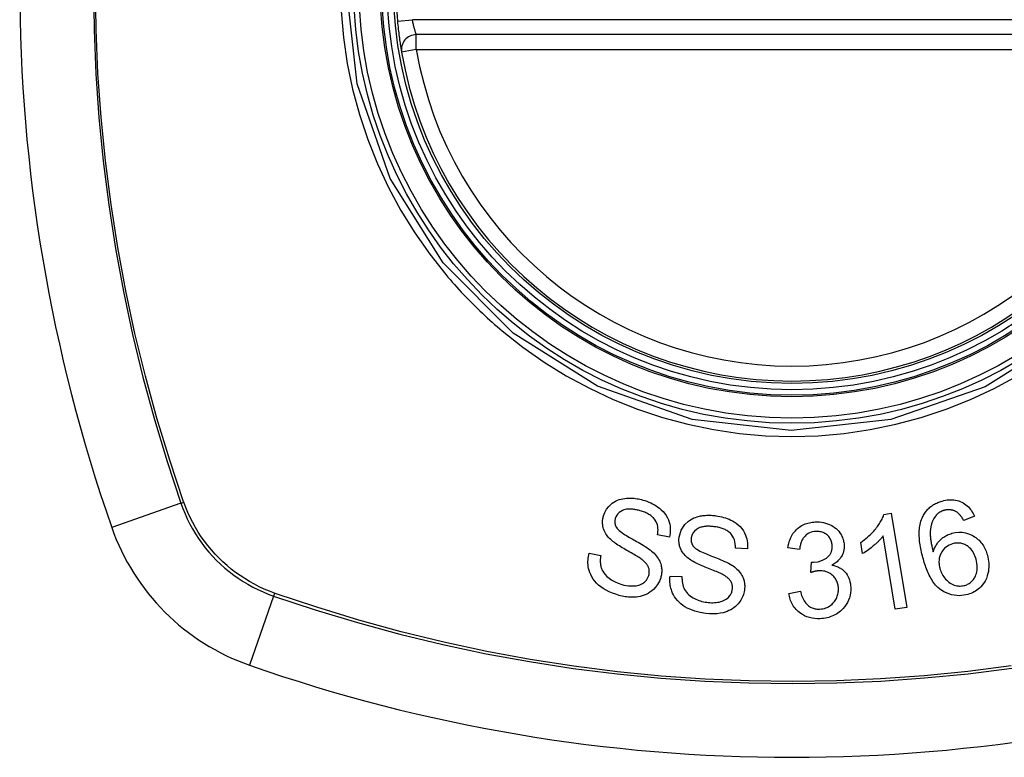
# Model space of a CAD drawing. Header units: inches. Extents: x 2.8 to 89.6, y 4.6 to 48.7.
# Tile 78 of 107: x 40.1 to 40.9, y 29.9 to 30.5. Entities that reach past the tile are written whole.
import ezdxf

# ---------------------------------------------------------------- set-up
doc = ezdxf.new("R2010")
doc.units = ezdxf.units.IN
doc.header["$MEASUREMENT"] = 0
doc.layers.add('Visible Edges(ANSI)', color=7, linetype='Continuous', lineweight=25)
doc.layers.add('Visible Tangent Edges(ANSI)', color=7, linetype='Continuous', lineweight=25)

msp = doc.modelspace()

# ---------------------------------------------------------------- linework, layer by layer
at = {"layer": 'Visible Edges(ANSI)'}
for p, q in [((40.99523, 30.48052), (40.40163, 30.48052)), ((40.77116, 30.10143), (40.77702, 30.10239)), ((40.77702, 30.10239), (40.78923, 30.0281)), ((40.84281, 30.10001), (40.83423, 30.09678)), ((40.60165, 30.08357), (40.59232, 30.08547)), ((40.78015, 30.02661), (40.77064, 30.08449)), ((40.75427, 30.07056), (40.75283, 30.07936)), ((40.53816, 30.07079), (40.54739, 30.06898)), ((40.6633, 30.07435), (40.6538, 30.07493)), ((40.70456, 30.07388), (40.69529, 30.07511)), ((40.71348, 30.05564), (40.71407, 30.06374)), ((40.60221, 30.05286), (40.6116, 30.05235)), ((40.69605, 30.03915), (40.70518, 30.04078)), ((40.78923, 30.0281), (40.78015, 30.02661))]:
    msp.add_line(p, q, dxfattribs=at)
at = {"layer": 'Visible Edges(ANSI)', "flags": 128}
for points in [[(40.38675, 30.49125), (40.3869, 30.48965), (40.38706, 30.48806), (40.38723, 30.48649), (40.3874, 30.48493), (40.38757, 30.4834), (40.38775, 30.4819), (40.38793, 30.48044), (40.38812, 30.47902), (40.3883, 30.47766), (40.38848, 30.47635), (40.38866, 30.4751), (40.38883, 30.47393), (40.389, 30.47283), (40.38915, 30.47181), (40.3893, 30.47087), (40.38944, 30.47001), (40.38956, 30.46925), (40.38967, 30.46858), (40.38977, 30.46801), (40.38985, 30.46754), (40.38991, 30.46718), (40.38995, 30.46691), (40.38998, 30.46675), (40.38999, 30.4667)], [(40.54953, 30.1003), (40.55058, 30.10311), (40.55207, 30.10573), (40.55375, 30.10787), (40.5553, 30.1094), (40.55655, 30.11041), (40.55781, 30.11127), (40.55913, 30.11202), (40.56053, 30.11267), (40.56198, 30.11321), (40.56345, 30.11364), (40.5649, 30.11396), (40.56632, 30.11418), (40.56769, 30.11433), (40.569, 30.1144), (40.57024, 30.11443), (40.57142, 30.11441), (40.57259, 30.11435), (40.57376, 30.11425), (40.57493, 30.11411), (40.57609, 30.11394), (40.57725, 30.11373), (40.5784, 30.11348), (40.57954, 30.1132), (40.58068, 30.11289)], [(40.58068, 30.11289), (40.58227, 30.11241), (40.58384, 30.11187), (40.58539, 30.11128), (40.58691, 30.11062), (40.58839, 30.10991), (40.58984, 30.10913), (40.59125, 30.10828), (40.59261, 30.10737), (40.59394, 30.10637), (40.59528, 30.10523), (40.59662, 30.10392), (40.59791, 30.10243), (40.59911, 30.10074), (40.60013, 30.09894), (40.60092, 30.09718), (40.6015, 30.09548), (40.6019, 30.09387), (40.60217, 30.09236), (40.60232, 30.09089), (40.60238, 30.08941), (40.60233, 30.08794), (40.6022, 30.08648), (40.60197, 30.08502), (40.60165, 30.08357)], [(40.80139, 30.09866), (40.80175, 30.09946), (40.80214, 30.10025), (40.80255, 30.10103), (40.80299, 30.10179), (40.80347, 30.10253), (40.80397, 30.10326), (40.8045, 30.10397), (40.80507, 30.10466), (40.80565, 30.10533), (40.80627, 30.10596), (40.80691, 30.10658), (40.80758, 30.10717), (40.80827, 30.10773), (40.809, 30.10827), (40.80974, 30.10878), (40.81051, 30.10926), (40.81129, 30.10971), (40.81208, 30.11013), (40.8129, 30.11053), (40.81373, 30.1109), (40.81457, 30.11124), (40.81543, 30.11155), (40.81629, 30.11184), (40.81716, 30.1121)], [(40.81716, 30.1121), (40.81847, 30.11245), (40.81978, 30.11273), (40.82111, 30.11294), (40.82245, 30.11309), (40.82379, 30.11315), (40.82513, 30.11314), (40.82646, 30.11303), (40.82777, 30.11284), (40.82905, 30.11256), (40.8303, 30.1122), (40.83153, 30.11175), (40.83272, 30.11121), (40.83387, 30.1106), (40.83497, 30.10992), (40.83601, 30.10917), (40.837, 30.10834), (40.83794, 30.10745), (40.83881, 30.10651), (40.83962, 30.10552), (40.84037, 30.10449), (40.84106, 30.10341), (40.8417, 30.10231), (40.84228, 30.10117), (40.84281, 30.10001)], [(40.55526, 30.0817), (40.55442, 30.08254), (40.55362, 30.08341), (40.55286, 30.08431), (40.55215, 30.08525), (40.55149, 30.08622), (40.5509, 30.08723), (40.55038, 30.08826), (40.54995, 30.08925), (40.54962, 30.0902), (40.54936, 30.09108), (40.54917, 30.09189), (40.54903, 30.09264), (40.54894, 30.09331), (40.54887, 30.09396), (40.54883, 30.0946), (40.54881, 30.09524), (40.54882, 30.09588), (40.54885, 30.09652), (40.54891, 30.09715), (40.54899, 30.09779), (40.54909, 30.09842), (40.54922, 30.09905), (40.54936, 30.09967), (40.54953, 30.1003)], [(40.57865, 30.10437), (40.57794, 30.10457), (40.57723, 30.10476), (40.57651, 30.10493), (40.57579, 30.10509), (40.57507, 30.10524), (40.57435, 30.10537), (40.57362, 30.10548), (40.57289, 30.10558), (40.57215, 30.10566), (40.57141, 30.10571), (40.57067, 30.10574), (40.56993, 30.10574), (40.56919, 30.10571), (40.56846, 30.10565), (40.56771, 30.10555), (40.56679, 30.10537), (40.56571, 30.10505), (40.5645, 30.10457), (40.56322, 30.10388), (40.56202, 30.10304), (40.56097, 30.10205), (40.56008, 30.10091), (40.55939, 30.09967), (40.5589, 30.09832)], [(40.59232, 30.08547), (40.59252, 30.08677), (40.59263, 30.08808), (40.59267, 30.0894), (40.5926, 30.09072), (40.59243, 30.09202), (40.59214, 30.0933), (40.59173, 30.09455), (40.59119, 30.09576), (40.59054, 30.09689), (40.58984, 30.09787), (40.58912, 30.0987), (40.58842, 30.0994), (40.58773, 30.1), (40.587, 30.10055), (40.58625, 30.10108), (40.58547, 30.10156), (40.58466, 30.10201), (40.58384, 30.10243), (40.583, 30.10282), (40.58215, 30.10318), (40.58129, 30.10351), (40.58042, 30.10382), (40.57954, 30.10411), (40.57865, 30.10437)], [(40.60936, 30.08366), (40.61094, 30.08903), (40.61396, 30.09364), (40.61671, 30.09622), (40.61822, 30.09726), (40.61966, 30.09806), (40.62104, 30.09871), (40.62234, 30.09921), (40.62351, 30.09959), (40.6245, 30.09986), (40.62541, 30.10008), (40.62632, 30.10027), (40.62724, 30.10043), (40.62816, 30.10057), (40.62909, 30.10068), (40.63002, 30.10077), (40.63095, 30.10083), (40.63189, 30.10086), (40.63283, 30.10088), (40.63377, 30.10086), (40.63471, 30.10083), (40.63565, 30.10077), (40.63659, 30.10069), (40.63752, 30.10059), (40.63846, 30.10047)], [(40.63846, 30.10047), (40.63998, 30.10023), (40.6415, 30.09994), (40.64301, 30.0996), (40.6445, 30.09921), (40.64597, 30.09876), (40.64742, 30.09826), (40.64884, 30.09769), (40.65024, 30.09706), (40.6516, 30.09636), (40.65296, 30.09557), (40.65443, 30.0946), (40.65596, 30.09342), (40.65749, 30.09199), (40.65895, 30.09032), (40.66017, 30.08859), (40.66114, 30.08687), (40.66188, 30.0852), (40.66244, 30.08363), (40.66286, 30.08211), (40.66316, 30.08057), (40.66335, 30.07903), (40.66343, 30.07747), (40.66342, 30.07591), (40.6633, 30.07435)], [(40.75283, 30.07936), (40.75429, 30.08039), (40.75567, 30.08141), (40.75696, 30.08244), (40.75818, 30.08346), (40.75933, 30.08447), (40.7604, 30.08547), (40.7614, 30.08646), (40.76233, 30.08744), (40.7632, 30.08839), (40.76401, 30.08933), (40.76476, 30.09025), (40.76546, 30.09114), (40.76611, 30.092), (40.76671, 30.09283), (40.76726, 30.09364), (40.7678, 30.09445), (40.76831, 30.09528), (40.76881, 30.09612), (40.76928, 30.09698), (40.76972, 30.09785), (40.77014, 30.09873), (40.77052, 30.09962), (40.77086, 30.10052), (40.77116, 30.10143)], [(40.80236, 30.06605), (40.80196, 30.06747), (40.80159, 30.06889), (40.80123, 30.07031), (40.80089, 30.07174), (40.80058, 30.07316), (40.8003, 30.07459), (40.80004, 30.07601), (40.79981, 30.07743), (40.7996, 30.07884), (40.79943, 30.08025), (40.7993, 30.08165), (40.7992, 30.08303), (40.79913, 30.08441), (40.7991, 30.08577), (40.79911, 30.08712), (40.79917, 30.08845), (40.79926, 30.08977), (40.7994, 30.09107), (40.79959, 30.09236), (40.79983, 30.09365), (40.80013, 30.09493), (40.80049, 30.09619), (40.80091, 30.09744), (40.80139, 30.09866)], [(40.81195, 30.1002), (40.81065, 30.09828), (40.80961, 30.09621), (40.80883, 30.09404), (40.80828, 30.09182), (40.80796, 30.08974), (40.80781, 30.08793), (40.80777, 30.08647), (40.80779, 30.08543), (40.80783, 30.08461), (40.8079, 30.08377), (40.80798, 30.08292), (40.80807, 30.08207), (40.80819, 30.08122), (40.80831, 30.08036), (40.80846, 30.0795), (40.80861, 30.07864), (40.80878, 30.07778), (40.80895, 30.07693), (40.80914, 30.07608), (40.80934, 30.07524), (40.80954, 30.07441), (40.80974, 30.07359), (40.80996, 30.07278), (40.81017, 30.07198)], [(40.81869, 30.10469), (40.81836, 30.10459), (40.81803, 30.10449), (40.8177, 30.10437), (40.81737, 30.10425), (40.81705, 30.10412), (40.81673, 30.10398), (40.81642, 30.10383), (40.81611, 30.10368), (40.8158, 30.10352), (40.8155, 30.10335), (40.81521, 30.10317), (40.81492, 30.10298), (40.81463, 30.10279), (40.81435, 30.10258), (40.81408, 30.10238), (40.81382, 30.10216), (40.81356, 30.10194), (40.81331, 30.10171), (40.81307, 30.10148), (40.81283, 30.10123), (40.8126, 30.10099), (40.81238, 30.10073), (40.81216, 30.10047), (40.81195, 30.1002)], [(40.82868, 30.10345), (40.82831, 30.10366), (40.82793, 30.10386), (40.82755, 30.10405), (40.82716, 30.10423), (40.82676, 30.10439), (40.82635, 30.10454), (40.82595, 30.10468), (40.82553, 30.1048), (40.82512, 30.10491), (40.8247, 30.105), (40.82428, 30.10507), (40.82386, 30.10514), (40.82344, 30.10518), (40.82301, 30.10521), (40.82258, 30.10523), (40.82214, 30.10523), (40.82171, 30.10521), (40.82127, 30.10518), (40.82084, 30.10513), (40.8204, 30.10507), (40.81997, 30.105), (40.81954, 30.10491), (40.81912, 30.10481), (40.81869, 30.10469)], [(40.83423, 30.09678), (40.83405, 30.09709), (40.83387, 30.0974), (40.83369, 30.09771), (40.8335, 30.09803), (40.83331, 30.09834), (40.83311, 30.09865), (40.83291, 30.09896), (40.8327, 30.09927), (40.83249, 30.09957), (40.83227, 30.09987), (40.83205, 30.10017), (40.83183, 30.10046), (40.8316, 30.10075), (40.83137, 30.10103), (40.83113, 30.1013), (40.83089, 30.10157), (40.83064, 30.10183), (40.83038, 30.10208), (40.83012, 30.10234), (40.82985, 30.10258), (40.82957, 30.10281), (40.82928, 30.10304), (40.82899, 30.10325), (40.82868, 30.10345)], [(40.5589, 30.09832), (40.55882, 30.09802), (40.55874, 30.09772), (40.55868, 30.09741), (40.55862, 30.0971), (40.55858, 30.09679), (40.55855, 30.09648), (40.55852, 30.09617), (40.55851, 30.09586), (40.55851, 30.09554), (40.55852, 30.09523), (40.55854, 30.09492), (40.55857, 30.09461), (40.55862, 30.0943), (40.55868, 30.09399), (40.55875, 30.09368), (40.55883, 30.09338), (40.55892, 30.09308), (40.55902, 30.09279), (40.55913, 30.0925), (40.55926, 30.09221), (40.55939, 30.09192), (40.55954, 30.09164), (40.55969, 30.09137), (40.55986, 30.09109)], [(40.55986, 30.09109), (40.56041, 30.09035), (40.56115, 30.08957), (40.56204, 30.08877), (40.56307, 30.08794), (40.56419, 30.08711), (40.56537, 30.0863), (40.56658, 30.08552), (40.56777, 30.08477), (40.56892, 30.08408), (40.57005, 30.08341), (40.57117, 30.08277), (40.5723, 30.08214), (40.57343, 30.08151), (40.57458, 30.08087), (40.57576, 30.08021), (40.57698, 30.07953), (40.57825, 30.0788), (40.57958, 30.07801), (40.58097, 30.07717), (40.5824, 30.07628), (40.58383, 30.07536), (40.58519, 30.07443), (40.58646, 30.07351), (40.58757, 30.07262)], [(40.63763, 30.09175), (40.63698, 30.09184), (40.63632, 30.09192), (40.63566, 30.09198), (40.635, 30.09204), (40.63434, 30.09209), (40.63368, 30.09212), (40.63302, 30.09214), (40.63236, 30.09215), (40.63169, 30.09214), (40.63103, 30.09211), (40.63037, 30.09207), (40.6297, 30.09201), (40.62905, 30.09192), (40.6284, 30.09182), (40.62775, 30.09169), (40.62711, 30.09153), (40.62648, 30.09135), (40.62583, 30.09112), (40.62473, 30.09063), (40.62319, 30.0897), (40.6216, 30.08837), (40.6203, 30.08678), (40.6194, 30.08497), (40.61891, 30.08301)], [(40.6538, 30.07493), (40.6538, 30.07657), (40.65368, 30.0782), (40.65342, 30.07982), (40.653, 30.0814), (40.65241, 30.08293), (40.65163, 30.08438), (40.65074, 30.08564), (40.64986, 30.08662), (40.64909, 30.08734), (40.64845, 30.08785), (40.64778, 30.08833), (40.64708, 30.08876), (40.64637, 30.08917), (40.64563, 30.08953), (40.64487, 30.08987), (40.64411, 30.09018), (40.64332, 30.09046), (40.64253, 30.09071), (40.64172, 30.09094), (40.64091, 30.09114), (40.6401, 30.09132), (40.63928, 30.09148), (40.63846, 30.09163), (40.63763, 30.09175)], [(40.69529, 30.07511), (40.69556, 30.07681), (40.69593, 30.0785), (40.6964, 30.08016), (40.69697, 30.08179), (40.69765, 30.08338), (40.69845, 30.08492), (40.69934, 30.08635), (40.70026, 30.0876), (40.70119, 30.08868), (40.70211, 30.08962), (40.703, 30.09042), (40.70389, 30.09115), (40.70482, 30.09182), (40.70579, 30.09243), (40.7068, 30.093), (40.70784, 30.09351), (40.70892, 30.09396), (40.71002, 30.09435), (40.71114, 30.09469), (40.71227, 30.09497), (40.71342, 30.0952), (40.71459, 30.09537), (40.71576, 30.0955), (40.71694, 30.09557)], [(40.71694, 30.09557), (40.71858, 30.0956), (40.72022, 30.09553), (40.72184, 30.09536), (40.72344, 30.09507), (40.72502, 30.09469), (40.72657, 30.09419), (40.72807, 30.09359), (40.72951, 30.09291), (40.73088, 30.09213), (40.73218, 30.09125), (40.7334, 30.09028), (40.73451, 30.08923), (40.73547, 30.08817), (40.73629, 30.0871), (40.73698, 30.08606), (40.73756, 30.08505), (40.73805, 30.0841), (40.73846, 30.08316), (40.73882, 30.08219), (40.73913, 30.08122), (40.73937, 30.08023), (40.73956, 30.07923), (40.73969, 30.07821), (40.73977, 30.07718)], [(40.61763, 30.06605), (40.61667, 30.06676), (40.61575, 30.06751), (40.61487, 30.0683), (40.61404, 30.06913), (40.61326, 30.07), (40.61253, 30.07092), (40.61187, 30.07188), (40.6113, 30.07281), (40.61084, 30.0737), (40.61046, 30.07454), (40.61016, 30.07532), (40.60992, 30.07604), (40.60974, 30.07669), (40.60958, 30.07732), (40.60946, 30.07795), (40.60935, 30.07858), (40.60927, 30.07921), (40.60922, 30.07984), (40.60919, 30.08048), (40.60918, 30.08111), (40.60919, 30.08175), (40.60923, 30.08238), (40.60929, 30.08302), (40.60936, 30.08366)], [(40.71746, 30.08805), (40.71616, 30.08793), (40.71488, 30.08771), (40.71364, 30.08737), (40.71244, 30.08691), (40.7113, 30.08633), (40.71031, 30.08568), (40.70949, 30.08502), (40.70884, 30.08442), (40.70833, 30.08388), (40.70787, 30.08332), (40.70744, 30.08273), (40.70705, 30.08213), (40.70669, 30.0815), (40.70636, 30.08086), (40.70607, 30.0802), (40.7058, 30.07953), (40.70557, 30.07884), (40.70535, 30.07815), (40.70517, 30.07744), (40.705, 30.07674), (40.70486, 30.07602), (40.70474, 30.07531), (40.70464, 30.07459), (40.70456, 30.07388)], [(40.73028, 30.07691), (40.73023, 30.07768), (40.73013, 30.07844), (40.72999, 30.0792), (40.7298, 30.07994), (40.72956, 30.08067), (40.72927, 30.08139), (40.72893, 30.08207), (40.72854, 30.08274), (40.7281, 30.08337), (40.72761, 30.08399), (40.72708, 30.08457), (40.72649, 30.08512), (40.72587, 30.08564), (40.72521, 30.08611), (40.72453, 30.08653), (40.72381, 30.0869), (40.72308, 30.08722), (40.72231, 30.08748), (40.72153, 30.0877), (40.72073, 30.08786), (40.71992, 30.08797), (40.7191, 30.08804), (40.71828, 30.08806), (40.71746, 30.08805)], [(40.77064, 30.08449), (40.77023, 30.08396), (40.76981, 30.08344), (40.76938, 30.08292), (40.76893, 30.08241), (40.76847, 30.08191), (40.768, 30.08141), (40.76753, 30.08092), (40.76704, 30.08043), (40.76655, 30.07995), (40.76606, 30.07948), (40.76556, 30.07902), (40.76506, 30.07856), (40.76455, 30.07811), (40.76405, 30.07767), (40.76346, 30.07717), (40.76276, 30.07659), (40.76195, 30.07592), (40.76105, 30.0752), (40.76006, 30.07444), (40.759, 30.07365), (40.75788, 30.07286), (40.75671, 30.07206), (40.75551, 30.07129), (40.75427, 30.07056)], [(40.81017, 30.07198), (40.81041, 30.07272), (40.81067, 30.07344), (40.81095, 30.07416), (40.81126, 30.07487), (40.81159, 30.07558), (40.81194, 30.07627), (40.81232, 30.07695), (40.81273, 30.07762), (40.81317, 30.07829), (40.81365, 30.07896), (40.81418, 30.07962), (40.81476, 30.08029), (40.81539, 30.08095), (40.81607, 30.08161), (40.81682, 30.08227), (40.81762, 30.08292), (40.81844, 30.08352), (40.8193, 30.08409), (40.82018, 30.08462), (40.82109, 30.08511), (40.82202, 30.08556), (40.82298, 30.08596), (40.82395, 30.08631), (40.82495, 30.08662)], [(40.82495, 30.08662), (40.8276, 30.08722), (40.8303, 30.0875), (40.83301, 30.08741), (40.83566, 30.08697), (40.83812, 30.08623), (40.84015, 30.08537), (40.84171, 30.08454), (40.84279, 30.08389), (40.84374, 30.08324), (40.84465, 30.08256), (40.84552, 30.08182), (40.84634, 30.08105), (40.84713, 30.08024), (40.84788, 30.07938), (40.84859, 30.07848), (40.84924, 30.07756), (40.84986, 30.07661), (40.85042, 30.07564), (40.85095, 30.07464), (40.85143, 30.07362), (40.85187, 30.07258), (40.85227, 30.07153), (40.85263, 30.07046), (40.85296, 30.06938)], [(40.57982, 30.06592), (40.57921, 30.06637), (40.5785, 30.06685), (40.57771, 30.06737), (40.57682, 30.06792), (40.57587, 30.0685), (40.57485, 30.06911), (40.57378, 30.06974), (40.57266, 30.07039), (40.57151, 30.07106), (40.57033, 30.07174), (40.56913, 30.07244), (40.56792, 30.07314), (40.56672, 30.07384), (40.56552, 30.07455), (40.56435, 30.07525), (40.5632, 30.07595), (40.5621, 30.07664), (40.56103, 30.07733), (40.55997, 30.07803), (40.55892, 30.07875), (40.55791, 30.07949), (40.55695, 30.08023), (40.55606, 30.08097), (40.55526, 30.0817)], [(40.61891, 30.08301), (40.61887, 30.0827), (40.61884, 30.08239), (40.61882, 30.08208), (40.61881, 30.08177), (40.61881, 30.08145), (40.61882, 30.08114), (40.61884, 30.08083), (40.61887, 30.08052), (40.61891, 30.08021), (40.61897, 30.0799), (40.61903, 30.07959), (40.61911, 30.07929), (40.6192, 30.07899), (40.6193, 30.07869), (40.61941, 30.0784), (40.61953, 30.07811), (40.61966, 30.07783), (40.6198, 30.07755), (40.61996, 30.07727), (40.62012, 30.07701), (40.62029, 30.07674), (40.62048, 30.07648), (40.62067, 30.07623), (40.62087, 30.07598)], [(40.62087, 30.07598), (40.62154, 30.07531), (40.62239, 30.07463), (40.62341, 30.07395), (40.62456, 30.07327), (40.6258, 30.0726), (40.62708, 30.07196), (40.62838, 30.07136), (40.62964, 30.0708), (40.63086, 30.07028), (40.63205, 30.06979), (40.63324, 30.06932), (40.63443, 30.06885), (40.63564, 30.06839), (40.63686, 30.06792), (40.63812, 30.06743), (40.63943, 30.06691), (40.64079, 30.06636), (40.64223, 30.06577), (40.64373, 30.06513), (40.64528, 30.06445), (40.64681, 30.06373), (40.64829, 30.063), (40.64966, 30.06227), (40.65088, 30.06154)], [(40.71556, 30.06369), (40.71925, 30.06419), (40.72271, 30.06535), (40.72572, 30.06707), (40.72741, 30.06847), (40.7279, 30.069), (40.72819, 30.06936), (40.72845, 30.06972), (40.7287, 30.07009), (40.72893, 30.07047), (40.72914, 30.07086), (40.72933, 30.07126), (40.7295, 30.07167), (40.72966, 30.07208), (40.7298, 30.07251), (40.72992, 30.07294), (40.73002, 30.07337), (40.73011, 30.07381), (40.73018, 30.07425), (40.73023, 30.07469), (40.73027, 30.07513), (40.73029, 30.07558), (40.7303, 30.07602), (40.7303, 30.07647), (40.73028, 30.07691)], [(40.73977, 30.07718), (40.73979, 30.07649), (40.73978, 30.0758), (40.73975, 30.07512), (40.73968, 30.07443), (40.73959, 30.07375), (40.73946, 30.07307), (40.73931, 30.07239), (40.73913, 30.07173), (40.73891, 30.07107), (40.73867, 30.07042), (40.73839, 30.06977), (40.73807, 30.06909), (40.73769, 30.06839), (40.73726, 30.06768), (40.73677, 30.06696), (40.73621, 30.06624), (40.73558, 30.06552), (40.7349, 30.06483), (40.73419, 30.06419), (40.73344, 30.06358), (40.73266, 30.06301), (40.73185, 30.06247), (40.73101, 30.06198), (40.73014, 30.06151)], [(40.82537, 30.0783), (40.82399, 30.07784), (40.82267, 30.07726), (40.82142, 30.07655), (40.82026, 30.07573), (40.8192, 30.07479), (40.81826, 30.07378), (40.81749, 30.07278), (40.81687, 30.07184), (40.8164, 30.071), (40.81602, 30.07022), (40.81569, 30.06943), (40.8154, 30.06863), (40.81517, 30.06782), (40.81498, 30.06699), (40.81484, 30.06615), (40.81474, 30.0653), (40.8147, 30.06445), (40.8147, 30.0636), (40.81474, 30.06276), (40.81482, 30.06191), (40.81494, 30.06107), (40.81509, 30.06024), (40.81528, 30.05941), (40.8155, 30.05858)], [(40.844, 30.06622), (40.84361, 30.06747), (40.84316, 30.0687), (40.84263, 30.06991), (40.84204, 30.07108), (40.84137, 30.0722), (40.84062, 30.07328), (40.83978, 30.07428), (40.83885, 30.07522), (40.83786, 30.07605), (40.83689, 30.07673), (40.83598, 30.07727), (40.83514, 30.07769), (40.83438, 30.07801), (40.8336, 30.07829), (40.83281, 30.07852), (40.832, 30.0787), (40.83117, 30.07883), (40.83034, 30.0789), (40.82951, 30.07892), (40.82867, 30.07889), (40.82784, 30.07881), (40.82701, 30.07868), (40.82618, 30.07851), (40.82537, 30.0783)], [(40.56193, 30.03757), (40.55927, 30.03839), (40.55664, 30.03934), (40.55406, 30.04042), (40.55158, 30.04166), (40.5493, 30.04298), (40.54735, 30.04433), (40.54566, 30.0457), (40.54413, 30.04715), (40.54273, 30.04871), (40.54147, 30.05039), (40.54037, 30.05216), (40.53947, 30.05393), (40.53877, 30.05565), (40.53824, 30.05729), (40.53785, 30.05883), (40.53759, 30.06024), (40.53742, 30.06157), (40.53732, 30.0629), (40.53729, 30.06423), (40.53733, 30.06555), (40.53744, 30.06686), (40.53762, 30.06818), (40.53786, 30.06949), (40.53816, 30.07079)], [(40.54739, 30.06898), (40.54728, 30.06825), (40.54719, 30.06752), (40.54712, 30.06679), (40.54707, 30.06606), (40.54704, 30.06532), (40.54703, 30.06459), (40.54704, 30.06386), (40.54709, 30.06312), (40.54716, 30.06239), (40.54725, 30.06166), (40.54738, 30.06094), (40.54754, 30.06022), (40.54774, 30.05951), (40.548, 30.05874), (40.54839, 30.05778), (40.54898, 30.05666), (40.54979, 30.0554), (40.55087, 30.05404), (40.5523, 30.05256), (40.5541, 30.05103), (40.55628, 30.04953), (40.55872, 30.04819), (40.56128, 30.04709), (40.56394, 30.04621)], [(40.58757, 30.07262), (40.58855, 30.07173), (40.58949, 30.07081), (40.59039, 30.06985), (40.59124, 30.06885), (40.59204, 30.0678), (40.59276, 30.06672), (40.59342, 30.0656), (40.59398, 30.06449), (40.59442, 30.06343), (40.59478, 30.06242), (40.59505, 30.06146), (40.59525, 30.06057), (40.59539, 30.05974), (40.59549, 30.05898), (40.59555, 30.05822), (40.59558, 30.05747), (40.59558, 30.05672), (40.59556, 30.05597), (40.5955, 30.05522), (40.59541, 30.05447), (40.59529, 30.05373), (40.59515, 30.05299), (40.59497, 30.05226), (40.59478, 30.05152)], [(40.85296, 30.06938), (40.85337, 30.0678), (40.8537, 30.06621), (40.85393, 30.0646), (40.85408, 30.06298), (40.85413, 30.06135), (40.85409, 30.05972), (40.85396, 30.0581), (40.85373, 30.05648), (40.85338, 30.0548), (40.85287, 30.05294), (40.85214, 30.05096), (40.85116, 30.04891), (40.85, 30.04704), (40.84883, 30.0455), (40.84771, 30.04426), (40.84671, 30.0433), (40.8457, 30.04245), (40.84465, 30.04166), (40.84354, 30.04094), (40.84239, 30.04028), (40.8412, 30.03968), (40.83997, 30.03915), (40.83872, 30.03869), (40.83744, 30.03829)], [(40.58536, 30.05333), (40.58555, 30.05405), (40.58568, 30.05477), (40.58577, 30.0555), (40.5858, 30.05624), (40.58577, 30.05698), (40.58569, 30.05771), (40.58555, 30.05843), (40.58537, 30.0591), (40.58516, 30.05971), (40.58492, 30.06028), (40.58466, 30.06079), (40.58438, 30.06127), (40.58409, 30.06172), (40.58377, 30.06215), (40.58344, 30.06258), (40.58309, 30.06299), (40.58272, 30.0634), (40.58233, 30.06379), (40.58193, 30.06417), (40.58152, 30.06455), (40.58111, 30.06491), (40.58068, 30.06526), (40.58025, 30.06559), (40.57982, 30.06592)], [(40.64414, 30.05383), (40.64347, 30.05419), (40.64271, 30.05457), (40.64184, 30.05498), (40.64089, 30.0554), (40.63986, 30.05585), (40.63876, 30.05631), (40.63761, 30.05679), (40.63641, 30.05728), (40.63517, 30.05778), (40.6339, 30.05829), (40.63262, 30.05881), (40.63133, 30.05933), (40.63004, 30.05986), (40.62876, 30.0604), (40.6275, 30.06093), (40.62628, 30.06146), (40.62509, 30.06199), (40.62394, 30.06252), (40.62279, 30.06307), (40.62165, 30.06364), (40.62055, 30.06423), (40.6195, 30.06483), (40.61852, 30.06544), (40.61763, 30.06605)], [(40.65088, 30.06154), (40.65198, 30.0608), (40.65305, 30.06002), (40.65407, 30.05918), (40.65506, 30.05831), (40.65599, 30.05738), (40.65686, 30.05641), (40.65767, 30.05539), (40.65838, 30.05436), (40.65897, 30.05336), (40.65946, 30.0524), (40.65986, 30.05149), (40.66018, 30.05063), (40.66043, 30.04983), (40.66063, 30.04909), (40.6608, 30.04836), (40.66093, 30.04762), (40.66104, 30.04688), (40.66111, 30.04614), (40.66115, 30.04539), (40.66117, 30.04465), (40.66116, 30.0439), (40.66112, 30.04315), (40.66105, 30.0424), (40.66096, 30.04166)], [(40.71407, 30.06374), (40.71413, 30.06373), (40.71419, 30.06373), (40.71426, 30.06373), (40.71432, 30.06372), (40.71438, 30.06372), (40.71445, 30.06371), (40.71451, 30.06371), (40.71457, 30.06371), (40.71464, 30.0637), (40.7147, 30.0637), (40.71476, 30.0637), (40.71483, 30.0637), (40.71489, 30.06369), (40.71495, 30.06369), (40.71501, 30.06369), (40.71507, 30.06369), (40.71513, 30.06369), (40.7152, 30.06369), (40.71526, 30.06369), (40.71532, 30.06369), (40.71538, 30.06369), (40.71544, 30.06369), (40.7155, 30.06369), (40.71556, 30.06369)], [(40.73014, 30.06151), (40.73093, 30.06135), (40.73171, 30.06117), (40.73247, 30.06096), (40.73323, 30.06072), (40.73398, 30.06045), (40.73471, 30.06015), (40.73542, 30.05982), (40.73613, 30.05945), (40.73681, 30.05905), (40.73747, 30.05863), (40.73811, 30.05817), (40.73872, 30.05769), (40.7393, 30.05717), (40.7399, 30.0566), (40.74056, 30.05587), (40.74128, 30.05499), (40.74202, 30.05392), (40.74274, 30.05268), (40.7434, 30.05127), (40.74394, 30.04981), (40.74436, 30.04832), (40.74467, 30.0468), (40.74488, 30.04527), (40.74499, 30.04372)], [(40.83744, 30.03829), (40.83096, 30.03722), (40.82451, 30.03788), (40.81866, 30.04024), (40.81507, 30.0427), (40.81391, 30.04374), (40.81298, 30.0447), (40.81209, 30.0457), (40.81125, 30.04674), (40.81045, 30.04781), (40.8097, 30.04891), (40.80899, 30.05003), (40.80833, 30.05116), (40.80769, 30.05232), (40.80708, 30.05351), (40.8065, 30.05472), (40.80594, 30.05595), (40.80541, 30.0572), (40.8049, 30.05845), (40.80442, 30.05972), (40.80396, 30.06099), (40.80353, 30.06226), (40.80312, 30.06353), (40.80273, 30.0648), (40.80236, 30.06605)], [(40.83514, 30.04548), (40.83588, 30.04571), (40.83661, 30.04599), (40.83731, 30.0463), (40.83799, 30.04666), (40.83865, 30.04706), (40.83929, 30.0475), (40.8399, 30.04798), (40.84047, 30.04849), (40.84101, 30.04904), (40.84151, 30.04962), (40.84198, 30.05022), (40.84242, 30.05084), (40.84282, 30.05149), (40.84319, 30.05215), (40.84353, 30.05284), (40.84391, 30.05371), (40.8443, 30.05483), (40.84465, 30.05619), (40.8449, 30.05779), (40.845, 30.05949), (40.84494, 30.0612), (40.84474, 30.06289), (40.84442, 30.06457), (40.844, 30.06622)], [(40.56394, 30.04621), (40.56568, 30.04576), (40.56744, 30.0454), (40.56922, 30.04514), (40.57101, 30.045), (40.57268, 30.04499), (40.57413, 30.04507), (40.57536, 30.04523), (40.57641, 30.04542), (40.57743, 30.04568), (40.57842, 30.046), (40.57938, 30.0464), (40.58029, 30.04687), (40.58115, 30.04742), (40.58189, 30.048), (40.58252, 30.04857), (40.58304, 30.04912), (40.58346, 30.04961), (40.58383, 30.0501), (40.58416, 30.0506), (40.58446, 30.05112), (40.58473, 30.05165), (40.58497, 30.05219), (40.58518, 30.05275), (40.58536, 30.05333)], [(40.63037, 30.02327), (40.62602, 30.02403), (40.62187, 30.02509), (40.61847, 30.02629), (40.61582, 30.0275), (40.61384, 30.0286), (40.61222, 30.02967), (40.6107, 30.03085), (40.60928, 30.03213), (40.60797, 30.03351), (40.60677, 30.035), (40.60575, 30.03651), (40.6049, 30.03799), (40.6042, 30.03942), (40.60364, 30.04078), (40.6032, 30.04205), (40.60285, 30.04323), (40.60257, 30.04442), (40.60235, 30.04562), (40.60219, 30.04681), (40.60208, 30.04802), (40.60204, 30.04922), (40.60204, 30.05043), (40.6021, 30.05164), (40.60221, 30.05286)], [(40.6116, 30.05235), (40.6116, 30.05106), (40.61166, 30.04977), (40.61178, 30.04848), (40.61198, 30.04719), (40.61225, 30.04593), (40.61261, 30.04468), (40.61306, 30.04348), (40.61361, 30.04232), (40.61428, 30.04121), (40.61508, 30.04012), (40.61602, 30.03907), (40.61705, 30.03811), (40.61813, 30.03723), (40.61924, 30.03644), (40.62036, 30.03573), (40.62148, 30.03511), (40.62261, 30.03455), (40.62377, 30.03404), (40.62496, 30.03359), (40.62616, 30.0332), (40.62739, 30.03285), (40.62863, 30.03255), (40.62989, 30.03231), (40.63115, 30.03211)], [(40.65138, 30.04214), (40.65146, 30.04283), (40.65149, 30.04354), (40.65148, 30.04424), (40.65142, 30.04494), (40.65131, 30.04563), (40.65115, 30.04632), (40.65094, 30.04699), (40.65069, 30.04762), (40.65042, 30.0482), (40.65012, 30.04873), (40.64979, 30.04922), (40.64945, 30.04968), (40.6491, 30.0501), (40.64872, 30.05051), (40.64833, 30.0509), (40.64791, 30.05128), (40.64747, 30.05165), (40.64702, 30.052), (40.64656, 30.05234), (40.64609, 30.05266), (40.64561, 30.05298), (40.64512, 30.05327), (40.64463, 30.05356), (40.64414, 30.05383)], [(40.71988, 30.05697), (40.71961, 30.05695), (40.71935, 30.05693), (40.71908, 30.05691), (40.71882, 30.05688), (40.71855, 30.05685), (40.71829, 30.05681), (40.71802, 30.05677), (40.71775, 30.05672), (40.71748, 30.05667), (40.71721, 30.05662), (40.71694, 30.05657), (40.71666, 30.05651), (40.71639, 30.05645), (40.71612, 30.05638), (40.71585, 30.05632), (40.71558, 30.05625), (40.71531, 30.05618), (40.71504, 30.0561), (40.71477, 30.05603), (40.71451, 30.05595), (40.71425, 30.05588), (40.71399, 30.0558), (40.71373, 30.05572), (40.71348, 30.05564)], [(40.73523, 30.04309), (40.73518, 30.04394), (40.73508, 30.04478), (40.73494, 30.04562), (40.73475, 30.04644), (40.73452, 30.04726), (40.73425, 30.04806), (40.73392, 30.04885), (40.73354, 30.04962), (40.73312, 30.05036), (40.73264, 30.05107), (40.73213, 30.05175), (40.73157, 30.0524), (40.73096, 30.05302), (40.73029, 30.05363), (40.72953, 30.05424), (40.72866, 30.05483), (40.72771, 30.05538), (40.72667, 30.05587), (40.7256, 30.05627), (40.72449, 30.05658), (40.72336, 30.0568), (40.7222, 30.05693), (40.72104, 30.05699), (40.71988, 30.05697)], [(40.8155, 30.05858), (40.81585, 30.05748), (40.81626, 30.0564), (40.81672, 30.05534), (40.81724, 30.05431), (40.81783, 30.0533), (40.81847, 30.05231), (40.81919, 30.05133), (40.81996, 30.0504), (40.82079, 30.04951), (40.82166, 30.04869), (40.82258, 30.04794), (40.82355, 30.04725), (40.82458, 30.04665), (40.82566, 30.04613), (40.82674, 30.04572), (40.82779, 30.04541), (40.82881, 30.04519), (40.82977, 30.04505), (40.83069, 30.04497), (40.83158, 30.04495), (40.83248, 30.045), (40.83338, 30.0451), (40.83426, 30.04526), (40.83514, 30.04548)], [(40.59478, 30.05152), (40.59377, 30.04876), (40.59235, 30.04617), (40.59069, 30.04395), (40.58906, 30.04224), (40.58766, 30.04103), (40.58629, 30.04002), (40.58484, 30.03913), (40.58331, 30.03836), (40.5817, 30.0377), (40.5801, 30.03718), (40.57853, 30.03677), (40.57701, 30.03648), (40.57556, 30.03628), (40.57421, 30.03615), (40.57296, 30.03609), (40.57172, 30.03608), (40.57048, 30.03611), (40.56925, 30.0362), (40.56801, 30.03632), (40.56678, 30.03649), (40.56556, 30.0367), (40.56434, 30.03696), (40.56313, 30.03724), (40.56193, 30.03757)], [(40.66096, 30.04166), (40.66076, 30.04049), (40.66049, 30.03933), (40.66016, 30.03819), (40.65975, 30.03707), (40.65928, 30.03598), (40.65875, 30.03491), (40.65815, 30.03388), (40.65749, 30.03287), (40.65676, 30.03188), (40.65592, 30.03088), (40.65498, 30.02988), (40.65392, 30.02889), (40.65273, 30.02793), (40.65144, 30.02703), (40.65008, 30.02623), (40.64867, 30.02552), (40.64721, 30.0249), (40.6457, 30.02437), (40.64402, 30.02388), (40.64189, 30.02341), (40.63931, 30.02304), (40.63635, 30.02288), (40.63336, 30.02296), (40.63037, 30.02327)], [(40.63115, 30.03211), (40.63239, 30.03195), (40.63362, 30.03185), (40.63486, 30.03178), (40.63611, 30.03177), (40.63735, 30.03182), (40.63858, 30.03192), (40.63981, 30.03208), (40.64102, 30.03231), (40.6422, 30.0326), (40.64336, 30.03297), (40.64449, 30.03341), (40.64557, 30.03394), (40.6466, 30.03456), (40.64754, 30.03526), (40.64833, 30.03599), (40.64899, 30.03673), (40.64953, 30.03743), (40.64995, 30.03808), (40.65031, 30.03872), (40.65062, 30.03937), (40.65088, 30.04004), (40.65109, 30.04072), (40.65126, 30.04142), (40.65138, 30.04214)], [(40.72084, 30.01913), (40.7187, 30.0191), (40.71656, 30.01923), (40.71444, 30.01952), (40.71236, 30.02), (40.71034, 30.02066), (40.70848, 30.02147), (40.70687, 30.02234), (40.70551, 30.02323), (40.70439, 30.02407), (40.70346, 30.02486), (40.70259, 30.02568), (40.70177, 30.02653), (40.701, 30.02743), (40.70028, 30.02836), (40.6996, 30.02934), (40.69899, 30.03035), (40.69843, 30.03138), (40.69793, 30.03244), (40.69748, 30.03352), (40.69709, 30.03462), (40.69676, 30.03573), (40.69647, 30.03686), (40.69624, 30.038), (40.69605, 30.03915)], [(40.70518, 30.04078), (40.70548, 30.03969), (40.7058, 30.03859), (40.70617, 30.0375), (40.70658, 30.03643), (40.70703, 30.03538), (40.70753, 30.03436), (40.70809, 30.03336), (40.70871, 30.0324), (40.7094, 30.03148), (40.71016, 30.03063), (40.71094, 30.02988), (40.71171, 30.02927), (40.71245, 30.02876), (40.71314, 30.02835), (40.71382, 30.028), (40.71451, 30.02769), (40.71522, 30.02743), (40.71595, 30.02721), (40.71669, 30.02702), (40.71744, 30.02688), (40.71821, 30.02679), (40.71899, 30.02673), (40.71977, 30.02671), (40.72054, 30.02673)], [(40.72054, 30.02673), (40.72175, 30.02682), (40.72295, 30.027), (40.72412, 30.02727), (40.72526, 30.02763), (40.72636, 30.02808), (40.72741, 30.02861), (40.72842, 30.02923), (40.72936, 30.02991), (40.73019, 30.03063), (40.73093, 30.03135), (40.73158, 30.03207), (40.73217, 30.0328), (40.7327, 30.03355), (40.73319, 30.03432), (40.73363, 30.03513), (40.73402, 30.03596), (40.73436, 30.03681), (40.73464, 30.03769), (40.73487, 30.03857), (40.73504, 30.03946), (40.73516, 30.04036), (40.73523, 30.04127), (40.73525, 30.04218), (40.73523, 30.04309)], [(40.74499, 30.04372), (40.74501, 30.04169), (40.74485, 30.03968), (40.74452, 30.03768), (40.744, 30.03572), (40.7433, 30.03382), (40.74242, 30.03198), (40.74137, 30.03024), (40.74024, 30.02868), (40.73908, 30.02731), (40.73794, 30.02613), (40.73688, 30.02517), (40.73586, 30.02432), (40.73479, 30.02354), (40.73368, 30.02282), (40.73252, 30.02216), (40.73132, 30.02156), (40.73008, 30.02103), (40.72882, 30.02057), (40.72753, 30.02017), (40.72622, 30.01984), (40.7249, 30.01957), (40.72355, 30.01937), (40.7222, 30.01922), (40.72084, 30.01913)]]:
    msp.add_lwpolyline(points, dxfattribs=at)
at = {"layer": 'Visible Edges(ANSI)'}
for radius in [0.31988, 0.31496]:
    msp.add_circle((40.69843, 30.51989), radius, dxfattribs=at)
for centre, radius, start, end in [((41.38741, 30.51989), 1.29921, 160.73366, 199.26634), ((40.69843, 30.51989), 0.31299, 174.74991, 185.25009), ((40.40163, 30.46871), 0.01181, 90, 189.78402), ((40.69843, 30.51989), 0.31299, 189.78402, 350.21598), ((40.3282, 30.14966), 0.17717, 199.26634, 250.73366), ((40.69843, 31.20886), 1.29921, 250.73366, 289.26634)]:
    msp.add_arc(centre, radius, start, end, dxfattribs=at)
at = {"layer": 'Visible Tangent Edges(ANSI)'}
for p, q in [((40.38675, 30.49125), (40.39851, 30.49233)), ((40.99835, 30.49233), (40.39851, 30.49233)), ((40.40163, 30.46871), (40.40163, 30.48052)), ((40.40163, 30.46871), (40.38999, 30.4667)), ((40.40163, 30.46871), (40.99523, 30.46871)), ((40.21561, 30.1103), (40.16096, 30.0912)), ((40.21787, 30.11108), (40.2177, 30.11155)), ((40.28885, 30.03707), (40.26974, 29.98241)), ((40.29009, 30.03916), (40.28962, 30.03933))]:
    msp.add_line(p, q, dxfattribs=at)
at = {"layer": 'Visible Tangent Edges(ANSI)', "flags": 128}
for points in [[(40.91803, 30.2442), (40.85119, 30.20238), (40.77659, 30.17641), (40.69798, 30.16768), (40.61959, 30.17658), (40.5449, 30.20279), (40.47824, 30.24468), (40.42276, 30.30028), (40.38097, 30.36701), (40.35501, 30.44158), (40.3462, 30.52018), (40.35509, 30.59865), (40.38122, 30.67323), (40.42322, 30.74007), (40.47885, 30.79558), (40.54565, 30.83739), (40.62024, 30.86334), (40.69884, 30.87212), (40.77728, 30.86321), (40.8519, 30.83705), (40.91866, 30.79506)], [(40.14644, 30.5191), (40.14695, 30.48439), (40.14842, 30.44969), (40.15086, 30.41502), (40.15426, 30.38045), (40.15861, 30.34599), (40.16392, 30.3117), (40.17019, 30.27757), (40.1774, 30.24363), (40.18556, 30.20991), (40.19465, 30.17643), (40.20467, 30.14322), (40.21561, 30.1103)], [(40.2177, 30.11155), (40.20672, 30.14434), (40.19665, 30.17743), (40.1875, 30.21079), (40.1793, 30.24439), (40.17203, 30.27823), (40.16572, 30.31225), (40.16037, 30.34644), (40.15597, 30.3808), (40.15254, 30.41529), (40.15008, 30.44986), (40.1486, 30.48448), (40.14809, 30.51911)], [(40.34224, 30.49902), (40.34407, 30.47833), (40.34711, 30.45781), (40.35133, 30.4375), (40.35671, 30.41749), (40.36324, 30.39782), (40.3709, 30.37858), (40.37967, 30.35981), (40.38951, 30.3416), (40.40037, 30.32404), (40.4122, 30.30716), (40.42497, 30.29101)], [(40.40163, 30.48052), (40.40162, 30.48054), (40.40159, 30.48062), (40.40155, 30.48075), (40.40149, 30.48092), (40.40141, 30.48115), (40.40132, 30.48142), (40.40122, 30.48174), (40.4011, 30.48211), (40.40097, 30.48252), (40.40082, 30.48297), (40.40067, 30.48347), (40.40051, 30.484), (40.40035, 30.48456), (40.40018, 30.48516), (40.4, 30.48579), (40.39983, 30.48645), (40.39965, 30.48713), (40.39948, 30.48783), (40.3993, 30.48855), (40.39913, 30.48929), (40.39897, 30.49004), (40.39881, 30.4908), (40.39866, 30.49156), (40.39851, 30.49233)], [(40.42497, 30.29101), (40.42667, 30.28901), (40.42838, 30.28701), (40.43011, 30.28503), (40.43185, 30.28306), (40.4336, 30.2811), (40.43537, 30.27916), (40.43715, 30.27722), (40.43895, 30.2753), (40.44076, 30.2734), (40.44259, 30.2715), (40.44443, 30.26963), (40.44628, 30.26776), (40.44815, 30.26591), (40.45003, 30.26407), (40.45192, 30.26224), (40.45383, 30.26043), (40.45575, 30.25863), (40.45768, 30.25684), (40.45963, 30.25507), (40.46159, 30.25332), (40.46356, 30.25157), (40.46555, 30.24984), (40.46754, 30.24813), (40.46956, 30.24643)], [(40.46956, 30.24643), (40.48574, 30.23363), (40.50263, 30.22179), (40.52017, 30.21096), (40.53839, 30.20115), (40.5572, 30.19238), (40.57652, 30.18469), (40.59624, 30.17812), (40.61627, 30.17272), (40.6365, 30.16851), (40.65693, 30.16552), (40.67759, 30.16371), (40.69836, 30.16311), (40.71916, 30.1637), (40.73986, 30.1655), (40.76038, 30.16852), (40.78067, 30.17272), (40.80068, 30.1781), (40.82034, 30.18463), (40.8396, 30.1923), (40.8584, 30.20107), (40.87665, 30.21093)], [(40.21561, 30.1103), (40.21715, 30.10611), (40.21884, 30.10197), (40.22068, 30.09791), (40.22268, 30.09391), (40.22483, 30.09), (40.22713, 30.08617), (40.22957, 30.08243), (40.23215, 30.07878), (40.23487, 30.07523), (40.23771, 30.07179), (40.24069, 30.06846), (40.24378, 30.06524), (40.247, 30.06214), (40.25033, 30.05917), (40.25378, 30.05632), (40.25732, 30.05361), (40.26097, 30.05103), (40.26471, 30.04859), (40.26855, 30.0463), (40.27246, 30.04415), (40.27645, 30.04215), (40.28052, 30.0403), (40.28465, 30.0386), (40.28885, 30.03707)], [(40.28962, 30.03933), (40.28553, 30.04087), (40.2815, 30.04257), (40.27753, 30.04441), (40.27364, 30.04639), (40.26982, 30.04852), (40.26608, 30.05078), (40.26243, 30.05318), (40.25887, 30.05571), (40.25541, 30.05838), (40.25205, 30.06116), (40.24879, 30.06407), (40.24565, 30.06711), (40.24262, 30.07025), (40.23971, 30.07351), (40.23692, 30.07687), (40.23425, 30.08033), (40.23172, 30.08388), (40.22932, 30.08753), (40.22705, 30.09127), (40.22493, 30.09509), (40.22295, 30.09899), (40.22111, 30.10295), (40.21942, 30.10699), (40.21787, 30.11108)], [(40.28885, 30.03707), (40.32179, 30.02612), (40.3551, 30.01607), (40.38872, 30.00694), (40.42263, 29.99875), (40.45678, 29.99151), (40.49114, 29.98523), (40.52565, 29.97991), (40.56029, 29.97557), (40.59501, 29.97219), (40.62975, 29.96979), (40.66449, 29.96836), (40.69921, 29.9679), (40.73393, 29.96841), (40.76863, 29.96988), (40.80329, 29.97231), (40.83787, 29.97571), (40.87233, 29.98007)], [(40.87187, 29.98183), (40.83751, 29.97743), (40.80303, 29.974), (40.76846, 29.97154), (40.73384, 29.97005), (40.69921, 29.96954), (40.66457, 29.97001), (40.62992, 29.97145), (40.59527, 29.97387), (40.56065, 29.97728), (40.52611, 29.98167), (40.49169, 29.98703), (40.45744, 29.99336), (40.4234, 30.00065), (40.38961, 30.00889), (40.3561, 30.01807), (40.32292, 30.02816), (40.29009, 30.03916)]]:
    msp.add_lwpolyline(points, dxfattribs=at)
at = {"layer": 'Visible Tangent Edges(ANSI)'}
for radius in [0.34636, 0.34222, 0.32539, 0.3242]:
    msp.add_circle((40.69843, 30.51989), radius, dxfattribs=at)
msp.add_arc((40.69843, 30.51989), 0.30118, 189.78402, 350.21598, dxfattribs=at)
for centre, major_axis, start_param, end_param in [((40.22026, 30.11193), (0.00931, 0.00321), 4.18856, 4.452267), ((40.29047, 30.04172), (0.00321, 0.00931), 1.830918, 2.094625)]:
    msp.add_ellipse(centre, major_axis=major_axis, ratio=0.002592, start_param=start_param, end_param=end_param, dxfattribs=at)

doc.saveas('drawing.dxf')
